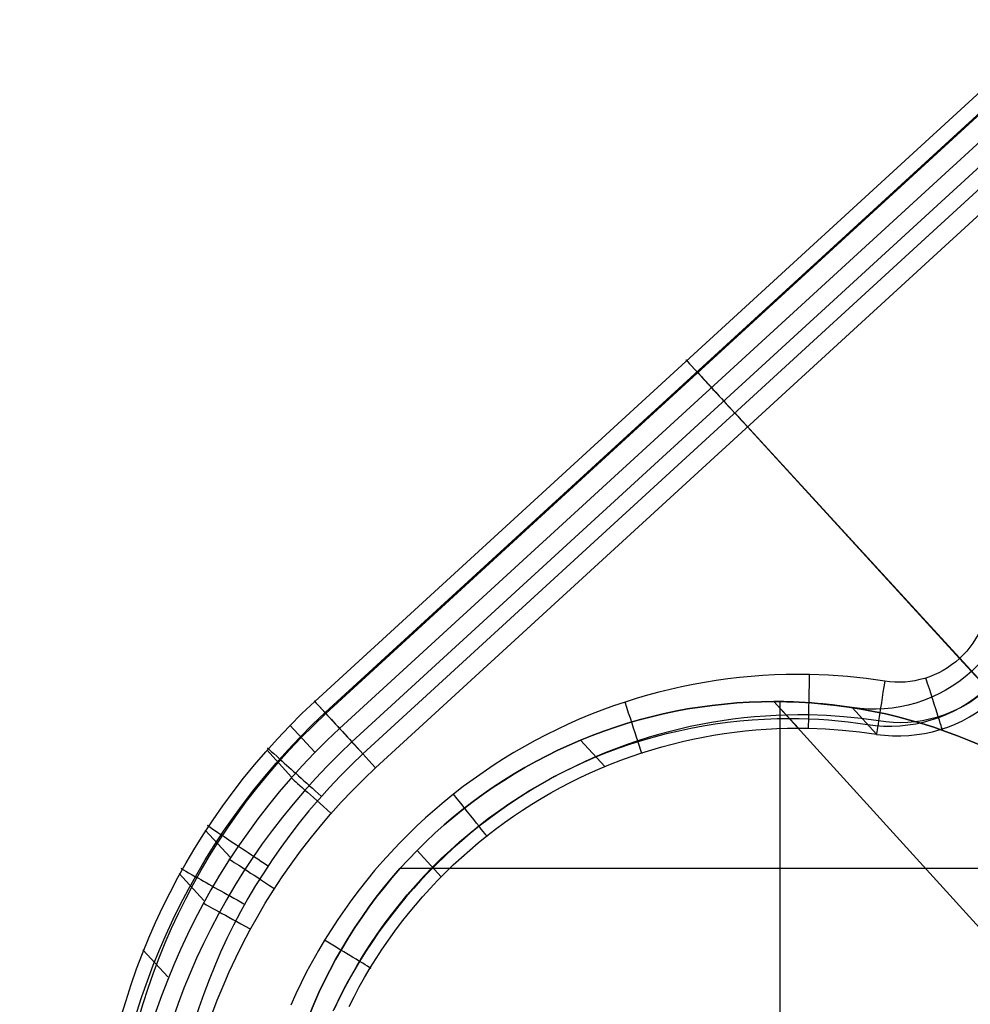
# Model space of a CAD drawing. Extents: x -274 to 274, y -220 to 276.
# Tile 53 of 164: x -225 to -212, y 219 to 233. Entities that reach past the tile are written whole.
import ezdxf

# ---------------------------------------------------------------- set-up
doc = ezdxf.new("R2010")
doc.units = 0
doc.layers.add('PREDEFINITO', color=7, linetype='CONTINUOUS')

msp = doc.modelspace()

# ---------------------------------------------------------------- linework, layer by layer
at = {"layer": 'PREDEFINITO'}
for p, q in [((-221.218, 223.535, 1.156), (-210.896, 232.994, 1.156)), ((-221.075, 223.379, 2.5), (-210.752, 232.837, 2.5)), ((-221.065, 223.368, 0.351), (-210.743, 232.826, 0.351)), ((-210.553, 232.619, 4.367), (-220.874, 223.161, 4.367)), ((-210.381, 232.432, 4.82), (-220.703, 222.974, 4.82)), ((-210.229, 232.266), (-220.551, 222.807)), ((-220.374, 222.615, 5), (-210.052, 232.073, 5)), ((-215.714, 227.89, 4.367), (-216.057, 228.265, 1.156)), ((-215.386, 227.54), (-203.8, 214.896)), ((-215.213, 227.344, 5), (-212.269, 224.131, 5)), ((-215.808, 223.799, 5), (-215.968, 223.77, 5)), ((-215.647, 223.824, 5), (-215.808, 223.799, 5)), ((-215.486, 223.847, 5), (-215.647, 223.824, 5)), ((-215.324, 223.865, 5), (-215.486, 223.847, 5)), ((-215.162, 223.881, 5), (-215.324, 223.865, 5)), ((-215, 223.893, 5), (-215.162, 223.881, 5)), ((-214.838, 223.902, 5), (-215, 223.893, 5)), ((-214.675, 223.907, 5), (-214.838, 223.902, 5)), ((-214.512, 223.909, 5), (-214.675, 223.907, 5)), ((-214.35, 223.907, 5), (-214.512, 223.909, 5)), ((-214.088, 223.897, 5), (-214.35, 223.907, 5)), ((-213.827, 223.879, 5), (-214.088, 223.897, 5)), ((-213.567, 223.852, 5), (-213.827, 223.879, 5)), ((-213.308, 223.816, 5), (-213.567, 223.852, 5)), ((-216.444, 223.663, 5), (-216.601, 223.621, 5)), ((-216.286, 223.702, 5), (-216.444, 223.663, 5)), ((-216.127, 223.738, 5), (-216.286, 223.702, 5)), ((-215.968, 223.77, 5), (-216.127, 223.738, 5)), ((-221.218, 223.535, 1.156), (-220.874, 223.161, 4.367)), ((-216.912, 223.526, 5), (-217.073, 223.472, 5)), ((-216.757, 223.575, 5), (-216.912, 223.526, 5)), ((-216.601, 223.621, 5), (-216.757, 223.575, 5)), ((-215.533, 223.499, 1), (-215.362, 223.514, 1)), ((-215.362, 223.514, 1), (-215.533, 223.499, 1)), ((-215.362, 223.514, 1), (-215.533, 223.499, 1)), ((-215.362, 223.514, 1), (-215.19, 223.525, 1)), ((-215.19, 223.525, 1), (-215.362, 223.514, 1)), ((-215.19, 223.525, 1), (-215.362, 223.514, 1)), ((-215.19, 223.525, 1), (-215.017, 223.531, 1)), ((-215.017, 223.531, 1), (-215.19, 223.525, 1)), ((-215.017, 223.531, 1), (-215.19, 223.525, 1)), ((-215.017, 223.531, 1), (-214.845, 223.533, 1)), ((-214.845, 223.533, 1), (-215.017, 223.531, 1)), ((-214.845, 223.533, 1), (-215.017, 223.531, 1)), ((-214.845, 223.533, 1), (-214.671, 223.531, 1)), ((-214.708, 223.532, 1), (-214.845, 223.533, 1)), ((-214.506, 223.164, 4.163), (-214.845, 223.533, 1)), ((-214.671, 223.531, 1), (-214.845, 223.533, 1)), ((-214.845, 223.533, 1), (-186.923, 192.772, 263.505)), ((-214.758, 209.438, 1), (-214.758, 223.533, 1)), ((-214.572, 223.528, 1), (-214.708, 223.532, 1)), ((-214.671, 223.531, 1), (-214.497, 223.524, 1)), ((-214.497, 223.524, 1), (-214.671, 223.531, 1)), ((-214.437, 223.521, 1), (-214.572, 223.528, 1)), ((-214.497, 223.524, 1), (-214.323, 223.514, 1)), ((-214.323, 223.514, 1), (-214.497, 223.524, 1)), ((-214.301, 223.512, 1), (-214.437, 223.521, 1)), ((-214.323, 223.514, 1), (-214.151, 223.499, 1)), ((-214.151, 223.499, 1), (-214.323, 223.514, 1)), ((-214.166, 223.5, 1), (-214.301, 223.512, 1)), ((-217.232, 223.414, 5), (-217.39, 223.352, 5)), ((-217.073, 223.472, 5), (-217.232, 223.414, 5)), ((-216.382, 223.363, 1), (-216.213, 223.398, 1)), ((-216.213, 223.398, 1), (-216.382, 223.363, 1)), ((-216.213, 223.398, 1), (-216.381, 223.363, 1)), ((-216.213, 223.398, 1), (-216.044, 223.43, 1)), ((-216.044, 223.43, 1), (-216.213, 223.398, 1)), ((-216.044, 223.43, 1), (-216.213, 223.398, 1)), ((-216.044, 223.43, 1), (-215.875, 223.457, 1)), ((-215.875, 223.457, 1), (-216.044, 223.43, 1)), ((-215.875, 223.457, 1), (-216.044, 223.43, 1)), ((-215.875, 223.457, 1), (-215.704, 223.48, 1)), ((-215.704, 223.48, 1), (-215.875, 223.457, 1)), ((-215.704, 223.48, 1), (-215.875, 223.457, 1)), ((-215.704, 223.48, 1), (-215.533, 223.499, 1)), ((-215.533, 223.499, 1), (-215.704, 223.48, 1)), ((-215.533, 223.499, 1), (-215.704, 223.48, 1)), ((-214.031, 223.486, 1), (-214.166, 223.5, 1)), ((-214.151, 223.499, 1), (-213.978, 223.48, 1)), ((-213.978, 223.48, 1), (-214.151, 223.499, 1)), ((-213.897, 223.469, 1), (-214.031, 223.486, 1)), ((-213.978, 223.48, 1), (-213.806, 223.456, 1)), ((-213.806, 223.456, 1), (-213.978, 223.48, 1)), ((-213.762, 223.449, 1), (-213.897, 223.469, 1)), ((-213.806, 223.456, 1), (-213.635, 223.429, 1)), ((-213.635, 223.429, 1), (-213.806, 223.456, 1)), ((-213.423, 223.079, 4.176), (-213.762, 223.449, 1)), ((-213.635, 223.429, 1), (-213.465, 223.397, 1)), ((-213.465, 223.397, 1), (-213.635, 223.429, 1)), ((-213.465, 223.397, 1), (-213.295, 223.361, 1)), ((-213.295, 223.361, 1), (-213.465, 223.397, 1)), ((-217.547, 223.287, 5), (-217.702, 223.219, 5)), ((-217.39, 223.352, 5), (-217.547, 223.287, 5)), ((-217.044, 223.179, 1), (-216.88, 223.231, 1)), ((-216.88, 223.231, 1), (-217.044, 223.179, 1)), ((-216.88, 223.231, 1), (-217.044, 223.179, 1)), ((-216.88, 223.231, 1), (-216.715, 223.279, 1)), ((-216.715, 223.279, 1), (-216.88, 223.231, 1)), ((-216.715, 223.279, 1), (-216.88, 223.231, 1)), ((-216.715, 223.279, 1), (-216.549, 223.323, 1)), ((-216.549, 223.323, 1), (-216.715, 223.279, 1)), ((-216.549, 223.323, 1), (-216.715, 223.279, 1)), ((-216.549, 223.323, 1), (-216.382, 223.363, 1)), ((-216.381, 223.363, 1), (-216.549, 223.323, 1)), ((-216.382, 223.363, 1), (-216.549, 223.323, 1)), ((-215.713, 223.243, 4.744), (-215.861, 223.215, 4.744)), ((-215.564, 223.267, 4.745), (-215.713, 223.243, 4.744)), ((-215.661, 223.224, 3), (-215.49, 223.247, 3)), ((-215.415, 223.288, 4.745), (-215.564, 223.267, 4.745)), ((-215.49, 223.247, 3), (-215.319, 223.266, 3)), ((-215.265, 223.306, 4.746), (-215.415, 223.288, 4.745)), ((-215.319, 223.266, 3), (-215.148, 223.28, 3)), ((-215.115, 223.321, 4.746), (-215.265, 223.306, 4.746)), ((-215.148, 223.28, 3), (-214.976, 223.291, 3)), ((-214.964, 223.332, 4.747), (-215.115, 223.321, 4.746)), ((-214.976, 223.291, 3), (-214.803, 223.297, 3)), ((-214.814, 223.341, 4.747), (-214.964, 223.332, 4.747)), ((-214.663, 223.346, 4.748), (-214.814, 223.341, 4.747)), ((-214.803, 223.297, 3), (-214.631, 223.3, 3)), ((-214.512, 223.348, 4.749), (-214.663, 223.346, 4.748)), ((-214.631, 223.3, 3), (-214.494, 223.298, 3)), ((-214.361, 223.348, 4.749), (-214.512, 223.348, 4.749)), ((-214.494, 223.298, 3), (-214.358, 223.294, 3)), ((-214.118, 223.339, 4.75), (-214.361, 223.348, 4.749)), ((-214.358, 223.294, 3), (-214.223, 223.288, 3)), ((-214.223, 223.288, 3), (-214.087, 223.279, 3)), ((-213.876, 223.323, 4.751), (-214.118, 223.339, 4.75)), ((-214.087, 223.279, 3), (-213.952, 223.267, 3)), ((-213.952, 223.267, 3), (-213.817, 223.252, 3)), ((-213.634, 223.299, 4.752), (-213.876, 223.323, 4.751)), ((-213.817, 223.252, 3), (-213.683, 223.235, 3)), ((-213.683, 223.235, 3), (-213.548, 223.216, 3)), ((-213.393, 223.267, 4.754), (-213.634, 223.299, 4.752)), ((-213.295, 223.361, 1), (-213.127, 223.321, 1)), ((-213.127, 223.321, 1), (-213.295, 223.361, 1)), ((-213.127, 223.321, 1), (-212.959, 223.276, 1)), ((-212.959, 223.276, 1), (-213.127, 223.321, 1)), ((-212.959, 223.276, 1), (-212.792, 223.228, 1)), ((-212.792, 223.228, 1), (-212.959, 223.276, 1)), ((-221.218, 222.829, 4.367), (-221.562, 223.204, 1.156)), ((-217.856, 223.147, 5), (-218.008, 223.071, 5)), ((-217.702, 223.219, 5), (-217.856, 223.147, 5)), ((-217.369, 223.062, 1), (-217.207, 223.122, 1)), ((-217.207, 223.122, 1), (-217.369, 223.062, 1)), ((-217.207, 223.122, 1), (-217.369, 223.062, 1)), ((-217.207, 223.122, 1), (-217.044, 223.179, 1)), ((-217.044, 223.179, 1), (-217.207, 223.122, 1)), ((-217.044, 223.179, 1), (-217.207, 223.122, 1)), ((-216.302, 223.115, 4.742), (-216.448, 223.076, 4.742)), ((-216.335, 223.089, 3), (-216.167, 223.129, 3)), ((-216.156, 223.152, 4.743), (-216.302, 223.115, 4.742)), ((-216.167, 223.129, 3), (-215.999, 223.165, 3)), ((-216.009, 223.185, 4.743), (-216.156, 223.152, 4.743)), ((-215.861, 223.215, 4.744), (-216.009, 223.185, 4.743)), ((-215.999, 223.165, 3), (-215.83, 223.196, 3)), ((-215.83, 223.196, 3), (-215.661, 223.224, 3)), ((-215.538, 223.089, 4.152), (-215.392, 223.109, 4.154)), ((-215.392, 223.109, 4.154), (-215.246, 223.126, 4.155)), ((-215.246, 223.126, 4.155), (-215.099, 223.139, 4.157)), ((-215.099, 223.139, 4.157), (-214.953, 223.15, 4.158)), ((-214.953, 223.15, 4.158), (-214.806, 223.158, 4.16)), ((-214.806, 223.158, 4.16), (-214.659, 223.162, 4.161)), ((-214.659, 223.162, 4.161), (-214.512, 223.164, 4.163)), ((-214.512, 223.164, 4.163), (-214.365, 223.162, 4.165)), ((-214.365, 223.162, 4.165), (-214.128, 223.153, 4.167)), ((-214.128, 223.153, 4.167), (-213.892, 223.136, 4.17)), ((-213.892, 223.136, 4.17), (-213.657, 223.111, 4.173)), ((-213.657, 223.111, 4.173), (-213.423, 223.079, 4.176)), ((-212.792, 223.228, 1), (-212.627, 223.176, 1)), ((-212.627, 223.176, 1), (-212.792, 223.228, 1)), ((-212.627, 223.176, 1), (-212.463, 223.119, 1)), ((-212.463, 223.119, 1), (-212.627, 223.176, 1)), ((-212.463, 223.119, 1), (-212.3, 223.059, 1)), ((-212.3, 223.059, 1), (-212.463, 223.119, 1)), ((-218.158, 222.993, 5), (-218.307, 222.911, 5)), ((-218.008, 223.071, 5), (-218.158, 222.993, 5)), ((-217.688, 222.929, 1), (-217.529, 222.998, 1)), ((-217.529, 222.998, 1), (-217.688, 222.929, 1)), ((-217.529, 222.998, 1), (-217.688, 222.929, 1)), ((-217.529, 222.998, 1), (-217.369, 223.062, 1)), ((-217.369, 223.062, 1), (-217.529, 222.998, 1)), ((-217.369, 223.062, 1), (-217.529, 222.998, 1)), ((-217.193, 222.631, 4.14), (-217.529, 222.998, 1)), ((-216.736, 222.987, 4.741), (-216.884, 222.937, 4.741)), ((-216.83, 222.945, 3), (-216.666, 222.997, 3)), ((-216.592, 223.033, 4.741), (-216.736, 222.987, 4.741)), ((-216.666, 222.997, 3), (-216.501, 223.045, 3)), ((-216.448, 223.076, 4.742), (-216.592, 223.033, 4.741)), ((-216.501, 223.045, 3), (-216.335, 223.089, 3)), ((-216.258, 222.944, 4.146), (-216.115, 222.979, 4.147)), ((-216.115, 222.979, 4.147), (-215.972, 223.011, 4.149)), ((-215.972, 223.011, 4.149), (-215.828, 223.04, 4.15)), ((-215.828, 223.04, 4.15), (-215.683, 223.066, 4.151)), ((-215.683, 223.066, 4.151), (-215.538, 223.089, 4.152)), ((-212.3, 223.059, 1), (-212.138, 222.994, 1)), ((-212.138, 222.994, 1), (-212.3, 223.059, 1)), ((-212.138, 222.994, 1), (-211.978, 222.926, 1)), ((-211.978, 222.926, 1), (-212.138, 222.994, 1)), ((-221.54, 222.486, 4.367), (-221.884, 222.861, 1.156)), ((-218.454, 222.826, 5), (-218.599, 222.737, 5)), ((-218.307, 222.911, 5), (-218.454, 222.826, 5)), ((-217.999, 222.781, 1), (-217.844, 222.857, 1)), ((-217.844, 222.857, 1), (-217.999, 222.781, 1)), ((-217.844, 222.857, 1), (-217.999, 222.781, 1)), ((-217.844, 222.857, 1), (-217.688, 222.929, 1)), ((-217.688, 222.929, 1), (-217.844, 222.857, 1)), ((-217.688, 222.929, 1), (-217.844, 222.857, 1)), ((-217.178, 222.825, 4.74), (-217.323, 222.765, 4.74)), ((-217.315, 222.764, 3), (-217.155, 222.829, 3)), ((-217.032, 222.882, 4.74), (-217.178, 222.825, 4.74)), ((-217.155, 222.829, 3), (-216.993, 222.889, 3)), ((-216.884, 222.937, 4.741), (-217.032, 222.882, 4.74)), ((-216.993, 222.889, 3), (-216.83, 222.945, 3)), ((-216.826, 222.772, 4.142), (-216.681, 222.821, 4.143)), ((-216.681, 222.821, 4.143), (-216.541, 222.865, 4.144)), ((-216.541, 222.865, 4.144), (-216.4, 222.906, 4.145)), ((-216.4, 222.906, 4.145), (-216.258, 222.944, 4.146)), ((-218.599, 222.737, 5), (-218.741, 222.646, 5)), ((-218.302, 222.618, 1), (-218.152, 222.701, 1)), ((-218.152, 222.701, 1), (-218.302, 222.618, 1)), ((-218.152, 222.701, 1), (-218.302, 222.618, 1)), ((-218.152, 222.701, 1), (-217.999, 222.781, 1)), ((-217.999, 222.781, 1), (-218.152, 222.701, 1)), ((-217.999, 222.781, 1), (-218.152, 222.701, 1)), ((-217.63, 222.624, 3), (-217.474, 222.696, 3)), ((-217.467, 222.701, 4.739), (-217.609, 222.634, 4.739)), ((-217.474, 222.696, 3), (-217.315, 222.764, 3)), ((-217.323, 222.765, 4.74), (-217.467, 222.701, 4.739)), ((-217.113, 222.664, 4.14), (-216.971, 222.719, 4.141)), ((-216.971, 222.719, 4.141), (-216.826, 222.772, 4.142)), ((-218.882, 222.551, 5), (-219.021, 222.453, 5)), ((-218.741, 222.646, 5), (-218.882, 222.551, 5)), ((-218.45, 222.531, 1), (-218.302, 222.618, 1)), ((-218.302, 222.618, 1), (-218.45, 222.531, 1)), ((-218.302, 222.618, 1), (-218.45, 222.531, 1)), ((-217.938, 222.468, 3), (-217.785, 222.548, 3)), ((-217.75, 222.564, 4.739), (-217.889, 222.491, 4.738)), ((-217.785, 222.548, 3), (-217.63, 222.624, 3)), ((-217.609, 222.634, 4.739), (-217.75, 222.564, 4.739)), ((-217.395, 222.543, 4.138), (-217.255, 222.605, 4.139)), ((-217.255, 222.605, 4.139), (-217.113, 222.664, 4.14)), ((-219.021, 222.453, 5), (-219.157, 222.353, 5)), ((-218.74, 222.346, 1), (-218.596, 222.44, 1)), ((-218.597, 222.44, 1), (-218.74, 222.346, 1)), ((-218.596, 222.44, 1), (-218.74, 222.346, 1)), ((-218.45, 222.531, 1), (-218.597, 222.44, 1)), ((-218.596, 222.44, 1), (-218.45, 222.531, 1)), ((-218.45, 222.531, 1), (-218.596, 222.44, 1)), ((-218.027, 222.415, 4.738), (-218.162, 222.336, 4.738)), ((-218.088, 222.384, 3), (-217.938, 222.468, 3)), ((-217.889, 222.491, 4.738), (-218.027, 222.415, 4.738)), ((-217.808, 222.34, 4.136), (-217.672, 222.41, 4.137)), ((-217.672, 222.41, 4.137), (-217.534, 222.478, 4.138)), ((-217.534, 222.478, 4.138), (-217.395, 222.543, 4.138)), ((-219.157, 222.353, 5), (-219.292, 222.249, 5)), ((-218.74, 222.346, 1), (-218.882, 222.248, 1)), ((-218.881, 222.248, 1), (-218.74, 222.346, 1)), ((-218.74, 222.346, 1), (-218.881, 222.248, 1)), ((-218.383, 222.207, 3), (-218.236, 222.297, 3)), ((-218.162, 222.336, 4.738), (-218.296, 222.254, 4.738)), ((-218.236, 222.297, 3), (-218.088, 222.384, 3)), ((-217.942, 222.266, 4.136), (-217.808, 222.34, 4.136)), ((-219.423, 222.142, 5), (-219.553, 222.032, 5)), ((-219.292, 222.249, 5), (-219.423, 222.142, 5)), ((-219.157, 222.042, 1), (-219.02, 222.147, 1)), ((-219.02, 222.147, 1), (-219.157, 222.042, 1)), ((-219.02, 222.146, 1), (-219.157, 222.042, 1)), ((-219.02, 222.147, 1), (-218.881, 222.248, 1)), ((-218.882, 222.248, 1), (-219.02, 222.146, 1)), ((-218.881, 222.248, 1), (-219.02, 222.147, 1)), ((-218.429, 222.17, 4.738), (-218.559, 222.082, 4.738)), ((-218.526, 222.112, 3), (-218.383, 222.207, 3)), ((-218.296, 222.254, 4.738), (-218.429, 222.17, 4.738)), ((-218.206, 222.109, 4.135), (-218.075, 222.189, 4.135)), ((-218.075, 222.189, 4.135), (-217.942, 222.266, 4.136)), ((-219.553, 222.032, 5), (-219.68, 221.919, 5)), ((-219.157, 222.042, 1), (-219.291, 221.933, 1)), ((-219.29, 221.933, 1), (-219.157, 222.042, 1)), ((-219.157, 222.042, 1), (-219.29, 221.933, 1)), ((-218.806, 221.913, 3), (-218.668, 222.014, 3)), ((-218.559, 222.082, 4.738), (-218.687, 221.991, 4.737)), ((-218.668, 222.014, 3), (-218.526, 222.112, 3)), ((-218.462, 221.941, 4.134), (-218.335, 222.026, 4.134)), ((-218.335, 222.026, 4.134), (-218.206, 222.109, 4.135)), ((-219.68, 221.919, 5), (-219.805, 221.804, 5)), ((-219.422, 221.822, 1), (-219.29, 221.933, 1)), ((-219.291, 221.933, 1), (-219.422, 221.822, 1)), ((-219.29, 221.933, 1), (-219.422, 221.822, 1)), ((-218.943, 221.808, 3), (-218.806, 221.913, 3)), ((-218.813, 221.898, 4.737), (-218.938, 221.802, 4.737)), ((-218.687, 221.991, 4.737), (-218.813, 221.898, 4.737)), ((-218.587, 221.853, 4.133), (-218.462, 221.941, 4.134)), ((-222.394, 221.373, 4.364), (-222.738, 221.747, 1.152)), ((-219.805, 221.804, 5), (-219.926, 221.686, 5)), ((-219.55, 221.707, 1), (-219.422, 221.822, 1)), ((-219.422, 221.822, 1), (-219.55, 221.707, 1)), ((-219.422, 221.822, 1), (-219.55, 221.707, 1)), ((-219.077, 221.7, 3), (-218.943, 221.808, 3)), ((-218.938, 221.802, 4.737), (-219.06, 221.703, 4.737)), ((-218.832, 221.668, 4.133), (-218.71, 221.762, 4.133)), ((-218.71, 221.762, 4.133), (-218.587, 221.853, 4.133)), ((-219.926, 221.686, 5), (-220.046, 221.565, 5)), ((-219.676, 221.589, 1), (-219.55, 221.707, 1)), ((-219.55, 221.707, 1), (-219.676, 221.589, 1)), ((-219.55, 221.707, 1), (-219.676, 221.589, 1)), ((-219.179, 221.601, 4.737), (-219.297, 221.497, 4.737)), ((-219.208, 221.588, 3), (-219.077, 221.7, 3)), ((-219.06, 221.703, 4.737), (-219.179, 221.601, 4.737)), ((-218.951, 221.571, 4.133), (-218.832, 221.668, 4.133)), ((-220.046, 221.565, 5), (-220.162, 221.441, 5)), ((-219.918, 221.343, 1), (-219.799, 221.467, 1)), ((-219.799, 221.467, 1), (-219.918, 221.343, 1)), ((-219.799, 221.467, 1), (-219.918, 221.343, 1)), ((-219.799, 221.467, 1), (-219.676, 221.589, 1)), ((-219.676, 221.589, 1), (-219.799, 221.467, 1)), ((-219.676, 221.589, 1), (-219.799, 221.467, 1)), ((-219.463, 221.101, 4.133), (-219.799, 221.467, 1)), ((-219.462, 221.355, 3), (-219.336, 221.473, 3)), ((-219.297, 221.497, 4.737), (-219.412, 221.39, 4.737)), ((-219.336, 221.473, 3), (-219.208, 221.588, 3)), ((-219.183, 221.371, 4.133), (-219.068, 221.472, 4.133)), ((-219.068, 221.472, 4.133), (-218.951, 221.571, 4.133)), ((-220.162, 221.441, 5), (-220.276, 221.315, 5)), ((-220.035, 221.215, 1), (-219.918, 221.343, 1)), ((-219.918, 221.343, 1), (-220.035, 221.215, 1)), ((-219.918, 221.343, 1), (-220.035, 221.215, 1)), ((-219.585, 221.234, 3), (-219.462, 221.355, 3)), ((-219.412, 221.39, 4.737), (-219.525, 221.281, 4.737)), ((-219.295, 221.266, 4.133), (-219.183, 221.371, 4.133)), ((-220.387, 221.187, 5), (-220.495, 221.056, 5)), ((-220.276, 221.315, 5), (-220.387, 221.187, 5)), ((-220.148, 221.085, 1), (-220.035, 221.215, 1)), ((-220.035, 221.215, 1), (-220.148, 221.085, 1)), ((-220.035, 221.215, 1), (-220.148, 221.085, 1)), ((-199.158, 221.215, 1), (-220.035, 221.215, 1)), ((-219.704, 221.109, 3), (-219.585, 221.234, 3)), ((-219.525, 221.281, 4.737), (-219.636, 221.169, 4.737)), ((-219.405, 221.159, 4.133), (-219.295, 221.266, 4.133)), ((-222.756, 220.771, 4.361), (-223.101, 221.146, 1.148)), ((-220.495, 221.056, 5), (-220.601, 220.923, 5)), ((-220.258, 220.952, 1), (-220.148, 221.085, 1)), ((-220.148, 221.085, 1), (-220.258, 220.952, 1)), ((-220.148, 221.085, 1), (-220.257, 220.953, 1)), ((-219.744, 221.055, 4.737), (-219.849, 220.938, 4.737)), ((-219.821, 220.982, 3), (-219.704, 221.109, 3)), ((-219.636, 221.169, 4.737), (-219.744, 221.055, 4.737)), ((-219.618, 220.939, 4.133), (-219.513, 221.05, 4.133)), ((-219.513, 221.05, 4.133), (-219.405, 221.159, 4.133)), ((-220.601, 220.923, 5), (-220.703, 220.787, 5)), ((-220.257, 220.953, 1), (-220.364, 220.817, 1)), ((-220.364, 220.817, 1), (-220.258, 220.952, 1)), ((-220.258, 220.952, 1), (-220.364, 220.817, 1)), ((-219.849, 220.938, 4.737), (-219.952, 220.819, 4.737)), ((-219.934, 220.852, 3), (-219.821, 220.982, 3)), ((-219.721, 220.825, 4.133), (-219.618, 220.939, 4.133)), ((-220.703, 220.787, 5), (-220.802, 220.649, 5)), ((-220.467, 220.679, 1), (-220.364, 220.817, 1)), ((-220.364, 220.817, 1), (-220.467, 220.679, 1)), ((-220.364, 220.817, 1), (-220.467, 220.679, 1)), ((-219.952, 220.819, 4.737), (-220.052, 220.698, 4.738)), ((-220.043, 220.719, 3), (-219.934, 220.852, 3)), ((-219.821, 220.709, 4.134), (-219.721, 220.825, 4.133)), ((-220.802, 220.649, 5), (-220.898, 220.509, 5)), ((-220.566, 220.539, 1), (-220.467, 220.679, 1)), ((-220.467, 220.679, 1), (-220.566, 220.539, 1)), ((-220.467, 220.679, 1), (-220.566, 220.539, 1)), ((-220.15, 220.584, 3), (-220.043, 220.719, 3)), ((-220.052, 220.698, 4.738), (-220.149, 220.575, 4.738)), ((-219.919, 220.591, 4.134), (-219.821, 220.709, 4.134)), ((-220.898, 220.509, 5), (-220.991, 220.367, 5)), ((-220.662, 220.396, 1), (-220.566, 220.539, 1)), ((-220.566, 220.539, 1), (-220.662, 220.396, 1)), ((-220.566, 220.539, 1), (-220.662, 220.396, 1)), ((-220.253, 220.446, 3), (-220.15, 220.584, 3)), ((-220.149, 220.575, 4.738), (-220.244, 220.449, 4.738)), ((-220.014, 220.47, 4.134), (-219.919, 220.591, 4.134)), ((-220.991, 220.367, 5), (-221.081, 220.223, 5)), ((-220.754, 220.251, 1), (-220.662, 220.396, 1)), ((-220.662, 220.396, 1), (-220.754, 220.251, 1)), ((-220.662, 220.396, 1), (-220.754, 220.251, 1)), ((-220.352, 220.306, 3), (-220.253, 220.446, 3)), ((-220.244, 220.449, 4.738), (-220.336, 220.322, 4.738)), ((-220.106, 220.348, 4.135), (-220.014, 220.47, 4.134)), ((-221.081, 220.223, 5), (-221.168, 220.078, 5)), ((-220.843, 220.104, 1), (-220.754, 220.251, 1)), ((-220.754, 220.251, 1), (-220.843, 220.104, 1)), ((-220.754, 220.251, 1), (-220.843, 220.104, 1)), ((-220.448, 220.163, 3), (-220.352, 220.306, 3)), ((-220.336, 220.322, 4.738), (-220.425, 220.192, 4.738)), ((-220.196, 220.223, 4.135), (-220.106, 220.348, 4.135)), ((-223.258, 219.714, 4.356), (-223.603, 220.089, 1.141)), ((-220.928, 219.955, 1), (-220.843, 220.104, 1)), ((-220.843, 220.104, 1), (-220.928, 219.955, 1)), ((-220.843, 220.104, 1), (-220.928, 219.955, 1)), ((-220.54, 220.018, 3), (-220.448, 220.163, 3)), ((-220.425, 220.192, 4.738), (-220.512, 220.061, 4.739)), ((-220.367, 219.968, 4.137), (-220.283, 220.097, 4.136)), ((-220.283, 220.097, 4.136), (-220.196, 220.223, 4.135)), ((-221.168, 220.078, 5), (-221.251, 219.93, 5)), ((-221.009, 219.803, 1), (-220.928, 219.955, 1)), ((-220.928, 219.955, 1), (-221.009, 219.803, 1)), ((-220.928, 219.955, 1), (-221.009, 219.803, 1)), ((-220.629, 219.871, 3), (-220.54, 220.018, 3)), ((-220.512, 220.061, 4.739), (-220.595, 219.928, 4.739)), ((-220.448, 219.838, 4.137), (-220.367, 219.968, 4.137)), ((-221.251, 219.93, 5), (-221.331, 219.781, 5)), ((-220.714, 219.721, 3), (-220.629, 219.871, 3)), ((-220.595, 219.928, 4.739), (-220.675, 219.793, 4.739)), ((-220.526, 219.706, 4.138), (-220.448, 219.838, 4.137)), ((-221.331, 219.781, 5), (-221.407, 219.63, 5)), ((-221.087, 219.649, 1), (-221.009, 219.803, 1)), ((-221.009, 219.803, 1), (-221.087, 219.649, 1)), ((-221.009, 219.803, 1), (-221.087, 219.649, 1)), ((-220.795, 219.57, 3), (-220.714, 219.721, 3)), ((-220.675, 219.793, 4.739), (-220.753, 219.656, 4.739)), ((-220.601, 219.573, 4.139), (-220.526, 219.706, 4.138)), ((-221.407, 219.63, 5), (-221.48, 219.477, 5)), ((-221.161, 219.494, 1), (-221.087, 219.649, 1)), ((-221.087, 219.649, 1), (-221.161, 219.494, 1)), ((-221.087, 219.649, 1), (-221.161, 219.494, 1)), ((-220.873, 219.416, 3), (-220.795, 219.57, 3)), ((-220.753, 219.656, 4.739), (-220.827, 219.518, 4.74)), ((-220.673, 219.438, 4.14), (-220.601, 219.573, 4.139)), ((-221.48, 219.477, 5), (-221.55, 219.322, 5)), ((-221.231, 219.336, 1), (-221.161, 219.494, 1)), ((-221.161, 219.494, 1), (-221.231, 219.336, 1)), ((-221.161, 219.494, 1), (-221.231, 219.336, 1)), ((-220.947, 219.26, 3), (-220.873, 219.416, 3)), ((-220.827, 219.518, 4.74), (-220.898, 219.378, 4.74)), ((-220.742, 219.301, 4.14), (-220.673, 219.438, 4.14)), ((-221.297, 219.177, 1), (-221.231, 219.336, 1)), ((-221.231, 219.336, 1), (-221.297, 219.177, 1)), ((-221.231, 219.336, 1), (-221.297, 219.177, 1)), ((-220.898, 219.378, 4.74), (-220.966, 219.237, 4.74))]:
    msp.add_line(p, q, dxfattribs=at)
at = {"layer": 'PREDEFINITO', "extrusion": (-0.737245, -0.675625, 3.84607e-05)}
msp.add_arc((-313.273, 1, 5.066), 1, 170.9998, 270, dxfattribs=at)
at = {"layer": 'PREDEFINITO', "extrusion": (0.737309, 0.675555, -5.59508e-05)}
msp.add_arc((313.011, 4.25, -5.096), 0.75, 9.0002, 90, dxfattribs=at)
at = {"layer": 'PREDEFINITO', "extrusion": (1.44155e-14, -1.48899e-14, -1)}
msp.add_arc((213.456, 225.426, -1), 2, 176.1727, 278.8276, dxfattribs=at)
at = {"layer": 'PREDEFINITO'}
for centre, radius, start, end in [((-213.242, 225.192, 3), 2, 261.1724, 3.8273), ((-214.702, 216.536), 8.575, 133.0063, 312.0025)]:
    msp.add_arc(centre, radius, start, end, dxfattribs=at)
at = {"layer": 'PREDEFINITO', "extrusion": (0.039428, -0.043028, 0.998296)}
msp.add_arc((-5.081, 309.639, -13.844), 2.009, 219.0023, 320.9976, dxfattribs=at)
at = {"layer": 'PREDEFINITO', "extrusion": (-0.016057, 0.017523, -0.999718)}
msp.add_arc((5.081, 309.897, 2.587), 1.788, 217.7893, 322.2109, dxfattribs=at)
at = {"layer": 'PREDEFINITO', "extrusion": (7.67557e-15, -8.37646e-15, -1)}
msp.add_arc((213.118, 225.057, -5), 1.256, 176.2896, 278.7107, dxfattribs=at)
at = {"layer": 'PREDEFINITO', "extrusion": (-0.737279, -0.675588, -1.66114e-11)}
msp.add_arc((-308.654, 4.25, 5.081), 0.75, 351.0008, 90.0006, dxfattribs=at)
at = {"layer": 'PREDEFINITO', "extrusion": (-0.999797, 0.020136, -6.29843e-05)}
msp.add_arc((-219.546, 4.264, 218.815), 0.75, 353.461, 90.0017, dxfattribs=at)
at = {"layer": 'PREDEFINITO', "extrusion": (0.988155, -0.153462, 1.6282e-13)}
msp.add_arc((188.43, 4.25, -245.129), 0.75, 90, 185.6521, dxfattribs=at)
at = {"layer": 'PREDEFINITO', "extrusion": (-0.952802, -0.303592, 4.29651e-06)}
msp.add_arc((-277.88, 4.249, 134.734), 0.75, 351.8207, 90.0006, dxfattribs=at)
at = {"layer": 'PREDEFINITO', "extrusion": (-0.011051, 0.012059, -0.999866)}
msp.add_arc((214.708, 216.496, 3.984), 9.564, 227.8754, 47.109, dxfattribs=at)
at = {"layer": 'PREDEFINITO', "extrusion": (-0.737256, -0.675614, 2.54821e-05)}
msp.add_arc((-313.273, 1, 12.071), 1, 171.0001, 270, dxfattribs=at)
at = {"layer": 'PREDEFINITO', "extrusion": (-0.950524, -0.31065, -7.38778e-05)}
msp.add_arc((-279.851, 4.26, 136.741), 0.75, 351.7878, 90.0054, dxfattribs=at)
at = {"layer": 'PREDEFINITO', "extrusion": (1.72318e-16, 1.57914e-16, -1)}
msp.add_arc((214.533, 216.37, -2.5), 9.588, 228.0215, 46.9736, dxfattribs=at)
at = {"layer": 'PREDEFINITO', "extrusion": (-0.003891, 0.004543, -0.999982)}
msp.add_arc((214.741, 216.571, 1.524), 9.28, 227.9456, 47.0453, dxfattribs=at)
at = {"layer": 'PREDEFINITO', "extrusion": (0.008284, -0.009039, 0.999925)}
msp.add_arc((-214.386, 216.167, 0.52), 9.57, 132.9197, 312.0859, dxfattribs=at)
at = {"layer": 'PREDEFINITO', "extrusion": (0.737296, 0.67557, -3.22259e-05)}
msp.add_arc((313.011, 4.25, -12.089), 0.75, 8.9999, 90, dxfattribs=at)
at = {"layer": 'PREDEFINITO', "extrusion": (0.00312, -0.003173, 0.99999)}
msp.add_arc((-214.339, 216.139, 3.424), 9.357, 132.9699, 312.0321, dxfattribs=at)
at = {"layer": 'PREDEFINITO', "extrusion": (-0.667716, -0.744416, -5.45917e-06)}
msp.add_arc((-312.994, 1, -17.773), 1, 171.0427, 269.9999, dxfattribs=at)
at = {"layer": 'PREDEFINITO', "extrusion": (7.07183e-16, -1.70751e-16, -1)}
msp.add_arc((214.352, 216.159, -5), 8.828, 228.0071, 46.9915, dxfattribs=at)
at = {"layer": 'PREDEFINITO', "extrusion": (0.664701, 0.74711, 4.43839e-06)}
msp.add_arc((312.661, 4.25, 18.953), 0.75, 8.9536, 90.0003, dxfattribs=at)
at = {"layer": 'PREDEFINITO', "extrusion": (-0.783999, -0.620762, -2.10561e-05)}
msp.add_arc((-310.371, 4.251, 33.96), 0.75, 351.0169, 90.0073, dxfattribs=at)
at = {"layer": 'PREDEFINITO', "extrusion": (-0.553702, -0.832715, 7.71918e-06)}
msp.add_arc((-307.271, 1, -61.394), 1, 171.2583, 270.0001, dxfattribs=at)
at = {"layer": 'PREDEFINITO', "extrusion": (0.54506, 0.838397, -4.38723e-06)}
msp.add_arc((306.374, 4.25, 64.353), 0.75, 8.7191, 89.9997, dxfattribs=at)
at = {"layer": 'PREDEFINITO', "extrusion": (-0.490556, -0.87141, -1.06586e-05)}
msp.add_arc((-301.908, 0.999, -83.341), 1, 171.4401, 269.9995, dxfattribs=at)
at = {"layer": 'PREDEFINITO', "extrusion": (0.4804, 0.87705, 3.96218e-06)}
msp.add_arc((300.685, 4.25, 86.58), 0.75, 8.5271, 90.0007, dxfattribs=at)
at = {"layer": 'PREDEFINITO', "extrusion": (-0.519545, -0.854443, 5.89416e-05)}
msp.add_arc((-303.317, 4.254, -73.306), 0.75, 351.3462, 90.0065, dxfattribs=at)

doc.saveas('drawing.dxf')
